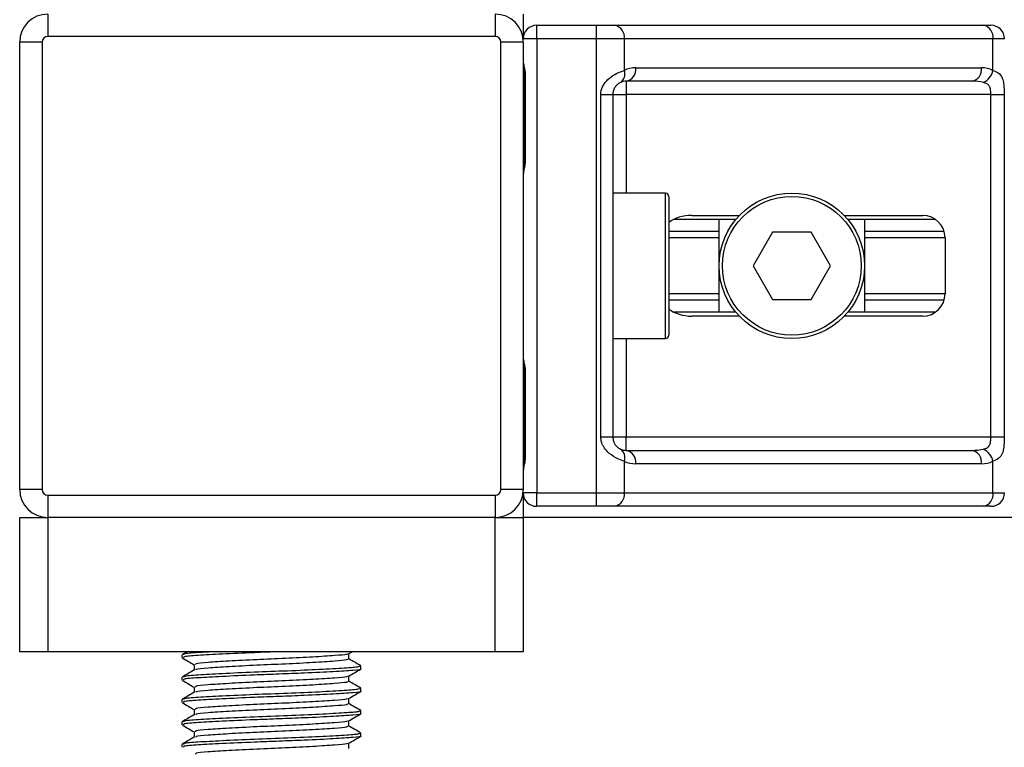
# Model space of a CAD drawing. Header units: millimetres. Extents: x 0 to 420, y 0 to 300.
# Tile 27 of 73: x 102 to 116, y 156 to 166. Entities that reach past the tile are written whole.
import ezdxf

# ---------------------------------------------------------------- set-up
doc = ezdxf.new("R2010")
doc.units = ezdxf.units.MM

msp = doc.modelspace()

# ---------------------------------------------------------------- linework, layer by layer
at = {"color": 7, "linetype": 'Continuous', "lineweight": 25}
for p, q in [((102.5687, 166.4051), (102.5687, 166.0918)), ((108.8333, 166.4051), (108.8333, 166.0918)), ((109.2249, 166.4051), (109.2249, 166.0605)), ((109.4128, 166.0605), (109.4128, 166.2485)), ((109.4128, 166.2485), (110.2508, 166.2485)), ((110.2508, 166.0605), (110.2508, 166.2485)), ((110.2508, 166.2485), (110.5055, 166.2485)), ((110.5055, 166.2485), (115.6659, 166.2485)), ((115.6659, 166.2485), (115.7714, 166.2485)), ((108.8333, 166.0918), (102.5687, 166.0918)), ((109.4128, 166.0605), (109.2249, 166.0605)), ((110.2508, 166.0605), (109.4128, 166.0605)), ((109.4128, 166.0605), (109.4128, 159.7019)), ((110.2508, 159.7019), (110.2508, 166.0605)), ((110.6384, 166.0605), (110.2508, 166.0605)), ((110.6384, 166.0605), (110.6384, 165.6174)), ((115.7988, 166.0605), (110.6384, 166.0605)), ((115.7988, 165.6174), (115.7988, 166.0605)), ((115.9594, 166.0605), (115.7988, 166.0605)), ((102.1771, 159.7489), (102.1771, 166.0135)), ((102.4904, 166.0135), (102.1771, 166.0135)), ((102.4904, 166.0135), (102.4904, 159.7489)), ((108.9117, 159.7489), (108.9117, 166.0135)), ((109.2249, 166.0135), (108.9117, 166.0135)), ((109.2249, 166.0135), (109.2249, 159.7489)), ((110.7986, 165.6533), (115.6386, 165.6533)), ((109.2417, 165.5437), (109.2417, 164.3691)), ((109.2417, 165.5437), (109.2537, 165.5437)), ((109.2537, 165.5437), (109.2537, 164.3691)), ((115.5057, 165.4654), (110.6658, 165.4654)), ((110.6658, 165.4654), (110.6658, 165.2774)), ((110.3103, 160.485), (110.3103, 165.2774)), ((110.3103, 165.2774), (110.4778, 165.2774)), ((110.4778, 165.2774), (110.4778, 160.485)), ((110.4778, 165.2774), (110.6658, 165.2774)), ((115.7693, 165.2774), (110.6658, 165.2774)), ((110.6658, 165.2774), (110.6658, 163.8992)), ((115.7693, 165.2774), (115.9561, 165.2774)), ((115.7693, 160.485), (115.7693, 165.2774)), ((115.9561, 165.2774), (115.9561, 160.485)), ((109.2417, 164.3691), (109.2537, 164.3691)), ((111.2139, 163.8992), (110.4778, 163.8992)), ((111.2139, 161.8632), (111.2139, 163.8992)), ((111.2609, 163.8522), (111.2609, 161.9102)), ((111.5853, 163.586), (112.2491, 163.586)), ((113.7183, 163.586), (114.8159, 163.586)), ((112.2002, 163.5312), (111.3349, 163.5312)), ((111.9657, 162.2313), (111.9657, 163.5312)), ((114.9929, 163.5312), (113.7672, 163.5312)), ((114.0017, 163.5312), (114.0017, 162.2313)), ((111.9657, 163.3614), (111.2609, 163.3614)), ((112.7124, 163.3511), (112.4411, 162.8812)), ((113.2549, 163.3511), (112.7124, 163.3511)), ((113.5262, 162.8812), (113.2549, 163.3511)), ((115.1163, 163.3614), (114.0017, 163.3614)), ((111.9657, 163.2715), (111.2609, 163.2715)), ((115.1291, 163.2715), (114.0017, 163.2715)), ((115.1291, 163.2728), (115.1291, 162.4897)), ((112.4411, 162.8812), (112.7124, 162.4114)), ((113.2549, 162.4114), (113.5262, 162.8812)), ((111.9657, 162.4909), (111.2609, 162.4909)), ((115.1291, 162.4909), (114.0017, 162.4909)), ((111.9657, 162.401), (111.2609, 162.401)), ((112.7124, 162.4114), (113.2549, 162.4114)), ((115.1163, 162.401), (114.0017, 162.401)), ((112.2002, 162.2313), (111.3349, 162.2313)), ((114.9929, 162.2313), (113.7672, 162.2313)), ((112.2491, 162.1764), (111.5853, 162.1764)), ((114.8159, 162.1764), (113.7183, 162.1764)), ((110.4778, 161.8632), (111.2139, 161.8632)), ((110.6658, 161.8632), (110.6658, 160.485)), ((109.2417, 161.3934), (109.2417, 160.2187)), ((109.2417, 161.3934), (109.2537, 161.3934)), ((109.2537, 161.3934), (109.2537, 160.2187)), ((110.3103, 160.485), (110.4778, 160.485)), ((110.4778, 160.485), (110.6658, 160.485)), ((110.6658, 160.297), (110.6658, 160.485)), ((110.6658, 160.485), (115.7693, 160.485)), ((115.7693, 160.485), (115.9561, 160.485)), ((110.6658, 160.297), (115.5057, 160.297)), ((109.2417, 160.2187), (109.2537, 160.2187)), ((110.6384, 160.145), (110.6384, 159.7019)), ((115.7988, 159.7019), (115.7988, 160.145)), ((115.6386, 160.1091), (110.7986, 160.1091)), ((102.4904, 159.7489), (102.1771, 159.7489)), ((109.2249, 159.7489), (108.9117, 159.7489)), ((102.5687, 159.6706), (108.8333, 159.6706)), ((102.5687, 159.6706), (102.5687, 159.3573)), ((108.8333, 159.6706), (108.8333, 159.3573)), ((109.4128, 159.7019), (109.2249, 159.7019)), ((109.2249, 159.7019), (109.2249, 159.3573)), ((109.4128, 159.7019), (110.2508, 159.7019)), ((109.4128, 159.514), (109.4128, 159.7019)), ((110.2508, 159.514), (110.2508, 159.7019)), ((110.2508, 159.7019), (110.6384, 159.7019)), ((110.6384, 159.7019), (115.7988, 159.7019)), ((115.7988, 159.7019), (115.9594, 159.7019)), ((110.2508, 159.514), (109.4128, 159.514)), ((110.5055, 159.514), (110.2508, 159.514)), ((115.6659, 159.514), (110.5055, 159.514)), ((115.7714, 159.514), (115.6659, 159.514)), ((102.1771, 157.4779), (102.1771, 159.3573)), ((102.1771, 159.3573), (102.5687, 159.3573)), ((108.8333, 159.3573), (102.5687, 159.3573)), ((102.5687, 159.3573), (102.5687, 157.4779)), ((108.8333, 157.4779), (108.8333, 159.3573)), ((108.8333, 159.3573), (109.2249, 159.3573)), ((167.956, 159.3573), (109.2249, 159.3573)), ((109.2249, 159.3573), (109.2249, 157.4779)), ((102.5687, 157.4779), (102.1771, 157.4779)), ((108.8333, 157.4779), (102.5687, 157.4779)), ((104.4481, 157.4343), (104.4481, 157.3952)), ((104.5203, 157.4779), (104.4512, 157.4379)), ((106.779, 157.4487), (106.8295, 157.4779)), ((106.7844, 157.3755), (106.7844, 157.4518)), ((109.2249, 157.4779), (108.8333, 157.4779)), ((104.6176, 157.2971), (104.6176, 157.2211)), ((106.9539, 157.2385), (106.9539, 157.2778)), ((104.4481, 157.1211), (104.4481, 157.0819)), ((106.7844, 157.0622), (106.7844, 157.1386)), ((104.6176, 156.9839), (104.6176, 156.9079)), ((106.9539, 156.9252), (106.9539, 156.9645)), ((106.7844, 156.749), (106.7844, 156.8253)), ((104.4481, 156.8078), (104.4481, 156.7687)), ((104.6176, 156.6707), (104.6176, 156.5946)), ((106.9539, 156.612), (106.9539, 156.6513)), ((104.4481, 156.4946), (104.4481, 156.4555)), ((106.7844, 156.4358), (106.7844, 156.5121)), ((104.6176, 156.3574), (104.6176, 156.2814)), ((106.9539, 156.2988), (106.9539, 156.3381)), ((104.4481, 156.1814), (104.4481, 156.1422)), ((106.7844, 156.1225), (106.7844, 156.1989))]:
    msp.add_line(p, q, dxfattribs=at)
for radius in [1.018, 0.971]:
    msp.add_circle((112.9837, 162.8812), radius, dxfattribs=at)
for centre, radius, start, end in [((102.5687, 166.0135), 0.3915, 90, 180), ((108.8333, 166.0135), 0.3915, 0, 90), ((109.4128, 166.0605), 0.1879, 90, 180), ((110.4722, 166.084), 0.1678, 351.95053, 78.57825), ((115.6327, 166.084), 0.1678, 351.95053, 78.57825), ((115.7714, 166.0605), 0.1879, 0, 90), ((102.5687, 166.0135), 0.0783, 90, 180), ((108.8333, 166.0135), 0.0783, 0, 90), ((110.7986, 165.2774), 0.3759, 90, 115.24042), ((110.6325, 165.6298), 0.1678, 281.42175, 8.04947), ((115.4724, 165.6298), 0.1678, 281.42175, 8.04947), ((115.6386, 165.2774), 0.3759, 64.75958, 90), ((110.5038, 165.566), 0.1441, 304.60987, 20.91019), ((115.5617, 165.6659), 0.2421, 295.51601, 348.45149), ((110.6658, 165.2774), 0.1879, 90, 115.24042), ((111.2139, 163.8522), 0.047, 0, 90), ((114.8159, 163.2728), 0.3132, 0, 90), ((114.8159, 162.4897), 0.3132, 270, 0), ((111.2139, 161.9102), 0.047, 270, 0), ((110.5038, 160.1964), 0.1441, 339.08981, 55.39013), ((110.6658, 160.485), 0.1879, 244.75958, 270), ((110.6325, 160.1326), 0.1678, 351.95053, 78.57825), ((115.4724, 160.1326), 0.1678, 351.95053, 78.57825), ((115.5617, 160.0965), 0.2421, 11.54851, 64.48399), ((110.7986, 160.485), 0.3759, 244.75958, 270), ((115.6386, 160.485), 0.3759, 270, 295.24042), ((102.5687, 159.7489), 0.3915, 180, 270), ((102.5687, 159.7489), 0.0783, 180, 270), ((108.8333, 159.7489), 0.0783, 270, 0), ((108.8333, 159.7489), 0.3915, 270, 0), ((109.4128, 159.7019), 0.1879, 180, 270), ((110.4722, 159.6784), 0.1678, 281.42175, 8.04947), ((115.6327, 159.6784), 0.1678, 281.42175, 8.04947), ((115.7714, 159.7019), 0.1879, 270, 0)]:
    msp.add_arc(centre, radius, start, end, dxfattribs=at)
for centre, major_axis, ratio, start_param, end_param in [((115.5057, 165.2774), (0.3759, 0), 0.5, 1.130268, 1.5707963), ((111.5853, 163.2728), (0.443, 0), 0.7071068, 1.5707963, 2.3923913), ((111.5853, 162.4897), (0.443, 0), 0.7071068, 3.890794, 4.712389), ((115.5057, 160.485), (0.3759, 0), 0.5, 4.712389, 5.1529173)]:
    msp.add_ellipse(centre, major_axis=major_axis, ratio=ratio, start_param=start_param, end_param=end_param, dxfattribs=at)
for points, knots in [([(109.2249, 165.7406), (109.2251, 165.7351), (109.2262, 165.7137), (109.2342, 165.6825), (109.2448, 165.6339), (109.2524, 165.5938), (109.2534, 165.5558), (109.2537, 165.5437)], [0, 0, 0, 0, 0.11725755, 0.46117897, 0.50697617, 0.84316274, 1, 1, 1, 1]), ([(109.2264, 165.72), (109.2268, 165.712), (109.229, 165.6713), (109.2417, 165.6043), (109.2414, 165.5444), (109.2413, 165.5218)], [0, 0, 0, 0, 0.1322449, 0.6741763, 1, 1, 1, 1]), ([(110.3103, 165.2774), (110.3107, 165.2886), (110.3127, 165.3348), (110.3313, 165.3841), (110.3716, 165.4509), (110.4307, 165.5151), (110.5362, 165.5816), (110.6033, 165.6051), (110.6384, 165.6174)], [0, 0, 0, 0, 0.0620594, 0.25604, 0.28119649, 0.496867, 0.73687732, 1, 1, 1, 1]), ([(115.7988, 165.6174), (115.8244, 165.6074), (115.883, 165.5845), (115.929, 165.5226), (115.9464, 165.4511), (115.9536, 165.3859), (115.9559, 165.3324), (115.9561, 165.2903), (115.9561, 165.2774)], [0, 0, 0, 0, 0.2204024, 0.5050019, 0.6931202, 0.7669429, 0.9288339, 1, 1, 1, 1]), ([(110.5856, 165.4474), (110.5745, 165.4417), (110.5558, 165.432), (110.5297, 165.4081), (110.5091, 165.3827), (110.4892, 165.349), (110.4787, 165.3077), (110.478, 165.283), (110.4778, 165.2774)], [0, 0, 0, 0, 0.273797, 0.4623029, 0.4991581, 0.7049828, 0.9330438, 1, 1, 1, 1]), ([(115.7693, 165.2774), (115.769, 165.2981), (115.7685, 165.3349), (115.761, 165.3723), (115.7485, 165.4003), (115.7339, 165.4174), (115.7051, 165.4362), (115.6825, 165.4427), (115.6659, 165.4474)], [0, 0, 0, 0, 0.24595141, 0.43826429, 0.49843058, 0.68293489, 0.7679658, 1, 1, 1, 1]), ([(109.2537, 164.3691), (109.253, 164.3515), (109.2513, 164.3076), (109.2403, 164.257), (109.2287, 164.2083), (109.2265, 164.1869), (109.2249, 164.1722)], [0, 0, 0, 0, 0.2269894, 0.5690124, 0.702034, 1, 1, 1, 1]), ([(109.2394, 164.3692), (109.2396, 164.3442), (109.2403, 164.2825), (109.2231, 164.2181), (109.2265, 164.1789), (109.2271, 164.1715)], [0, 0, 0, 0, 0.3553058, 0.87926, 1, 1, 1, 1]), ([(109.2249, 161.5903), (109.2251, 161.5848), (109.2262, 161.5633), (109.2342, 161.5322), (109.2448, 161.4836), (109.2524, 161.4434), (109.2534, 161.4054), (109.2537, 161.3934)], [0, 0, 0, 0, 0.1172575, 0.461179, 0.5069762, 0.8431627, 1, 1, 1, 1]), ([(109.2264, 161.5696), (109.2268, 161.5616), (109.229, 161.5209), (109.2417, 161.454), (109.2414, 161.394), (109.2413, 161.3715)], [0, 0, 0, 0, 0.1322449, 0.6741763, 1, 1, 1, 1]), ([(110.6384, 160.145), (110.6093, 160.155), (110.5428, 160.178), (110.4392, 160.2398), (110.3716, 160.3114), (110.3321, 160.3766), (110.3129, 160.43), (110.3109, 160.4721), (110.3103, 160.485)], [0, 0, 0, 0, 0.2204024, 0.5050019, 0.6931202, 0.7669429, 0.9288339, 1, 1, 1, 1]), ([(110.4778, 160.485), (110.4798, 160.4643), (110.4832, 160.4275), (110.5026, 160.3901), (110.5225, 160.3621), (110.5394, 160.345), (110.5638, 160.3262), (110.5764, 160.3197), (110.5856, 160.315)], [0, 0, 0, 0, 0.2459514, 0.4382643, 0.4984306, 0.6829349, 0.7679658, 1, 1, 1, 1]), ([(115.6659, 160.315), (115.6854, 160.3207), (115.7183, 160.3304), (115.7426, 160.3543), (115.7576, 160.3797), (115.767, 160.4134), (115.7691, 160.4548), (115.7693, 160.4794), (115.7693, 160.485)], [0, 0, 0, 0, 0.273797, 0.4623029, 0.4991581, 0.7049828, 0.9330438, 1, 1, 1, 1]), ([(115.9561, 160.485), (115.9561, 160.4738), (115.9559, 160.4276), (115.9538, 160.3783), (115.9464, 160.3115), (115.9318, 160.2473), (115.8866, 160.1808), (115.829, 160.1573), (115.7988, 160.145)], [0, 0, 0, 0, 0.0620594, 0.25604, 0.2811965, 0.496867, 0.7368773, 1, 1, 1, 1]), ([(109.2537, 160.2187), (109.253, 160.2012), (109.2513, 160.1573), (109.2403, 160.1067), (109.2287, 160.058), (109.2265, 160.0366), (109.2249, 160.0218)], [0, 0, 0, 0, 0.22698943, 0.56901237, 0.70203402, 1, 1, 1, 1]), ([(109.2394, 160.2188), (109.2396, 160.1939), (109.2403, 160.1321), (109.2231, 160.0678), (109.2265, 160.0285), (109.2271, 160.0212)], [0, 0, 0, 0, 0.3553058, 0.87926, 1, 1, 1, 1]), ([(104.4529, 157.3906), (104.4813, 157.3742), (104.5362, 157.3424), (104.5911, 157.3106), (104.6176, 157.2952)], [0, 0, 0, 0, 0.5163558, 1, 1, 1, 1]), ([(105.8097, 157.4779), (105.693, 157.4736), (105.4144, 157.4631), (104.9995, 157.4442), (104.6569, 157.4259), (104.463, 157.41), (104.4684, 157.3993), (104.4705, 157.3952)], [0, 0, 0, 0, 0.1684965, 0.4023825, 0.6300711, 0.8575321, 1, 1, 1, 1]), ([(104.9122, 157.4779), (104.8288, 157.4736), (104.6261, 157.4631), (104.4644, 157.4492), (104.4688, 157.4384), (104.4705, 157.4343)], [0, 0, 0, 0, 0.30031826, 0.73053689, 1, 1, 1, 1]), ([(106.76, 157.4488), (106.7595, 157.4462), (106.7578, 157.4372), (106.5941, 157.4239), (106.2971, 157.4036), (105.9036, 157.3842), (105.4845, 157.3669), (105.0946, 157.3463), (104.7981, 157.328), (104.6303, 157.3121), (104.6351, 157.3013), (104.6369, 157.2972)], [0, 0, 0, 0, 0.04929084, 0.1712997, 0.29812922, 0.42384695, 0.54632913, 0.67375466, 0.7978, 0.92172117, 1, 1, 1, 1]), ([(106.7659, 157.3756), (106.7667, 157.3712), (106.7685, 157.3604), (106.5964, 157.3456), (106.2965, 157.3253), (105.9037, 157.3059), (105.4846, 157.2886), (105.0941, 157.268), (104.8, 157.2497), (104.6393, 157.2352), (104.6404, 157.2259), (104.6407, 157.2233)], [0, 0, 0, 0, 0.0812126, 0.2026951, 0.3289775, 0.4541529, 0.5761068, 0.7029826, 0.8264929, 0.9498795, 1, 1, 1, 1]), ([(106.9509, 157.2813), (106.9225, 157.2977), (106.867, 157.3299), (106.8115, 157.362), (106.7844, 157.3777)], [0, 0, 0, 0, 0.51125952, 1, 1, 1, 1]), ([(106.9327, 157.2778), (106.9336, 157.2734), (106.9358, 157.2625), (106.7365, 157.2477), (106.3896, 157.2275), (105.9355, 157.208), (105.4506, 157.1908), (104.9997, 157.1701), (104.6568, 157.1518), (104.463, 157.1359), (104.4684, 157.1252), (104.4705, 157.1211)], [0, 0, 0, 0, 0.0795242, 0.1977381, 0.3206174, 0.4424209, 0.5610929, 0.684549, 0.8047339, 0.9247987, 1, 1, 1, 1]), ([(106.943, 157.2385), (106.9465, 157.2376), (106.9754, 157.2301), (106.8558, 157.2172), (106.588, 157.199), (106.2059, 157.1799), (105.815, 157.1649), (105.4139, 157.1498), (104.9996, 157.1309), (104.6568, 157.1127), (104.463, 157.0968), (104.4684, 157.086), (104.4705, 157.0819)], [0, 0, 0, 0, 0.0167834, 0.1370015, 0.2569808, 0.380436, 0.4722687, 0.5611895, 0.6846185, 0.8047769, 0.9248152, 1, 1, 1, 1]), ([(104.6213, 157.2232), (104.593, 157.2068), (104.5363, 157.174), (104.4795, 157.1411), (104.4512, 157.1247)], [0, 0, 0, 0, 0.49989867, 1, 1, 1, 1]), ([(106.76, 157.1356), (106.7595, 157.133), (106.7578, 157.1239), (106.5941, 157.1107), (106.2971, 157.0904), (105.9036, 157.071), (105.4845, 157.0537), (105.0946, 157.033), (104.7981, 157.0148), (104.6303, 156.9988), (104.6351, 156.9881), (104.6369, 156.9839)], [0, 0, 0, 0, 0.04929084, 0.1712997, 0.29812922, 0.42384695, 0.54632913, 0.67375466, 0.7978, 0.92172117, 1, 1, 1, 1]), ([(106.779, 157.1355), (106.8074, 157.1519), (106.8641, 157.1847), (106.9208, 157.2175), (106.9491, 157.234)], [0, 0, 0, 0, 0.4999098, 1, 1, 1, 1]), ([(104.4529, 157.0773), (104.4813, 157.0609), (104.5362, 157.0291), (104.5911, 156.9973), (104.6176, 156.982)], [0, 0, 0, 0, 0.5163558, 1, 1, 1, 1]), ([(106.9327, 156.9645), (106.9336, 156.9602), (106.9358, 156.9493), (106.7365, 156.9344), (106.3896, 156.9142), (105.9355, 156.8948), (105.4506, 156.8775), (104.9997, 156.8569), (104.6568, 156.8386), (104.463, 156.8227), (104.4684, 156.812), (104.4705, 156.8078)], [0, 0, 0, 0, 0.0795242, 0.1977381, 0.3206174, 0.4424209, 0.5610929, 0.684549, 0.8047339, 0.9247987, 1, 1, 1, 1]), ([(106.7659, 157.0624), (106.7667, 157.058), (106.7685, 157.0472), (106.5964, 157.0323), (106.2965, 157.0121), (105.9037, 156.9927), (105.4846, 156.9754), (105.0941, 156.9547), (104.8, 156.9364), (104.6393, 156.9219), (104.6404, 156.9127), (104.6407, 156.91)], [0, 0, 0, 0, 0.0812126, 0.2026951, 0.3289775, 0.4541529, 0.5761068, 0.7029826, 0.8264929, 0.9498795, 1, 1, 1, 1]), ([(106.9509, 156.9681), (106.9225, 156.9845), (106.867, 157.0166), (106.8115, 157.0488), (106.7844, 157.0645)], [0, 0, 0, 0, 0.51125952, 1, 1, 1, 1]), ([(104.6213, 156.91), (104.593, 156.8936), (104.5363, 156.8607), (104.4795, 156.8279), (104.4512, 156.8115)], [0, 0, 0, 0, 0.49989867, 1, 1, 1, 1]), ([(106.943, 156.9252), (106.9465, 156.9243), (106.9754, 156.9169), (106.8558, 156.904), (106.588, 156.8857), (106.2059, 156.8667), (105.815, 156.8516), (105.4139, 156.8366), (104.9996, 156.8177), (104.6568, 156.7994), (104.463, 156.7835), (104.4684, 156.7728), (104.4705, 156.7687)], [0, 0, 0, 0, 0.0167834, 0.1370015, 0.2569808, 0.380436, 0.4722687, 0.5611895, 0.6846185, 0.8047769, 0.9248152, 1, 1, 1, 1]), ([(106.779, 156.8222), (106.8074, 156.8387), (106.8641, 156.8715), (106.9208, 156.9043), (106.9491, 156.9207)], [0, 0, 0, 0, 0.4999098, 1, 1, 1, 1]), ([(104.4529, 156.7641), (104.4813, 156.7477), (104.5362, 156.7159), (104.5911, 156.6841), (104.6176, 156.6687)], [0, 0, 0, 0, 0.5163558, 1, 1, 1, 1]), ([(106.76, 156.8224), (106.7595, 156.8198), (106.7578, 156.8107), (106.5941, 156.7974), (106.2971, 156.7772), (105.9036, 156.7578), (105.4845, 156.7405), (105.0946, 156.7198), (104.7981, 156.7015), (104.6303, 156.6856), (104.6351, 156.6749), (104.6369, 156.6707)], [0, 0, 0, 0, 0.0492908, 0.1712997, 0.2981292, 0.4238469, 0.5463291, 0.6737547, 0.7978, 0.9217212, 1, 1, 1, 1]), ([(106.7659, 156.7491), (106.7667, 156.7448), (106.7685, 156.7339), (106.5964, 156.7191), (106.2965, 156.6989), (105.9037, 156.6795), (105.4846, 156.6622), (105.0941, 156.6415), (104.8, 156.6232), (104.6393, 156.6087), (104.6404, 156.5995), (104.6407, 156.5968)], [0, 0, 0, 0, 0.0812126, 0.2026951, 0.3289775, 0.4541529, 0.5761068, 0.7029826, 0.8264929, 0.9498795, 1, 1, 1, 1]), ([(106.9509, 156.6548), (106.9225, 156.6713), (106.867, 156.7034), (106.8115, 156.7355), (106.7844, 156.7512)], [0, 0, 0, 0, 0.5112595, 1, 1, 1, 1]), ([(104.6213, 156.5968), (104.593, 156.5803), (104.5363, 156.5475), (104.4795, 156.5147), (104.4512, 156.4982)], [0, 0, 0, 0, 0.4998987, 1, 1, 1, 1]), ([(106.9327, 156.6513), (106.9336, 156.6469), (106.9358, 156.6361), (106.7365, 156.6212), (106.3896, 156.601), (105.9355, 156.5816), (105.4506, 156.5643), (104.9997, 156.5436), (104.6568, 156.5253), (104.463, 156.5095), (104.4684, 156.4987), (104.4705, 156.4946)], [0, 0, 0, 0, 0.0795242, 0.1977381, 0.3206174, 0.4424209, 0.5610929, 0.684549, 0.8047339, 0.9247987, 1, 1, 1, 1]), ([(106.943, 156.612), (106.9465, 156.6111), (106.9754, 156.6036), (106.8558, 156.5907), (106.588, 156.5725), (106.2059, 156.5534), (105.815, 156.5384), (105.4139, 156.5234), (104.9996, 156.5045), (104.6568, 156.4862), (104.463, 156.4703), (104.4684, 156.4596), (104.4705, 156.4555)], [0, 0, 0, 0, 0.0167834, 0.13700153, 0.25698079, 0.38043598, 0.47226866, 0.56118953, 0.6846185, 0.80477694, 0.92481522, 1, 1, 1, 1]), ([(106.779, 156.509), (106.8074, 156.5254), (106.8641, 156.5583), (106.9208, 156.5911), (106.9491, 156.6075)], [0, 0, 0, 0, 0.4999098, 1, 1, 1, 1]), ([(104.4529, 156.4509), (104.4813, 156.4345), (104.5362, 156.4027), (104.5911, 156.3709), (104.6176, 156.3555)], [0, 0, 0, 0, 0.5163558, 1, 1, 1, 1]), ([(106.76, 156.5091), (106.7595, 156.5065), (106.7578, 156.4975), (106.5941, 156.4842), (106.2971, 156.4639), (105.9036, 156.4445), (105.4845, 156.4272), (105.0946, 156.4066), (104.7981, 156.3883), (104.6303, 156.3724), (104.6351, 156.3616), (104.6369, 156.3575)], [0, 0, 0, 0, 0.0492908, 0.1712997, 0.2981292, 0.4238469, 0.5463291, 0.6737547, 0.7978, 0.9217212, 1, 1, 1, 1]), ([(106.7659, 156.4359), (106.7667, 156.4315), (106.7685, 156.4207), (106.5964, 156.4059), (106.2965, 156.3856), (105.9037, 156.3662), (105.4846, 156.3489), (105.0941, 156.3283), (104.8, 156.31), (104.6393, 156.2955), (104.6404, 156.2862), (104.6407, 156.2836)], [0, 0, 0, 0, 0.0812126, 0.2026951, 0.3289775, 0.4541529, 0.5761068, 0.7029826, 0.8264929, 0.9498795, 1, 1, 1, 1]), ([(106.9509, 156.3416), (106.9225, 156.358), (106.867, 156.3902), (106.8115, 156.4223), (106.7844, 156.438)], [0, 0, 0, 0, 0.51125952, 1, 1, 1, 1]), ([(104.6213, 156.2835), (104.593, 156.2671), (104.5363, 156.2343), (104.4795, 156.2014), (104.4512, 156.185)], [0, 0, 0, 0, 0.49989867, 1, 1, 1, 1]), ([(106.9327, 156.3381), (106.9336, 156.3337), (106.9358, 156.3228), (106.7365, 156.308), (106.3896, 156.2878), (105.9355, 156.2683), (105.4506, 156.2511), (104.9997, 156.2304), (104.6568, 156.2121), (104.463, 156.1962), (104.4684, 156.1855), (104.4705, 156.1814)], [0, 0, 0, 0, 0.0795242, 0.1977381, 0.3206174, 0.4424209, 0.5610929, 0.684549, 0.8047339, 0.9247987, 1, 1, 1, 1]), ([(106.943, 156.2988), (106.9465, 156.2979), (106.9754, 156.2904), (106.8558, 156.2775), (106.588, 156.2593), (106.2059, 156.2402), (105.815, 156.2252), (105.4139, 156.2102), (104.9996, 156.1912), (104.6568, 156.173), (104.463, 156.1571), (104.4684, 156.1464), (104.4705, 156.1422)], [0, 0, 0, 0, 0.0167834, 0.13700153, 0.25698079, 0.38043598, 0.47226866, 0.56118953, 0.6846185, 0.80477694, 0.92481522, 1, 1, 1, 1]), ([(106.779, 156.1958), (106.8074, 156.2122), (106.8641, 156.245), (106.9208, 156.2778), (106.9491, 156.2943)], [0, 0, 0, 0, 0.4999098, 1, 1, 1, 1]), ([(106.76, 156.1959), (106.7595, 156.1933), (106.7578, 156.1842), (106.5941, 156.171), (106.2971, 156.1507), (105.9036, 156.1313), (105.4845, 156.114), (105.0946, 156.0933), (104.7981, 156.0751), (104.6303, 156.0591), (104.6351, 156.0484), (104.6369, 156.0442)], [0, 0, 0, 0, 0.0492908, 0.1712997, 0.2981292, 0.4238469, 0.5463291, 0.6737547, 0.7978, 0.9217212, 1, 1, 1, 1])]:
    msp.add_open_spline(points, degree=3, knots=knots, dxfattribs=at)

doc.saveas('drawing.dxf')
